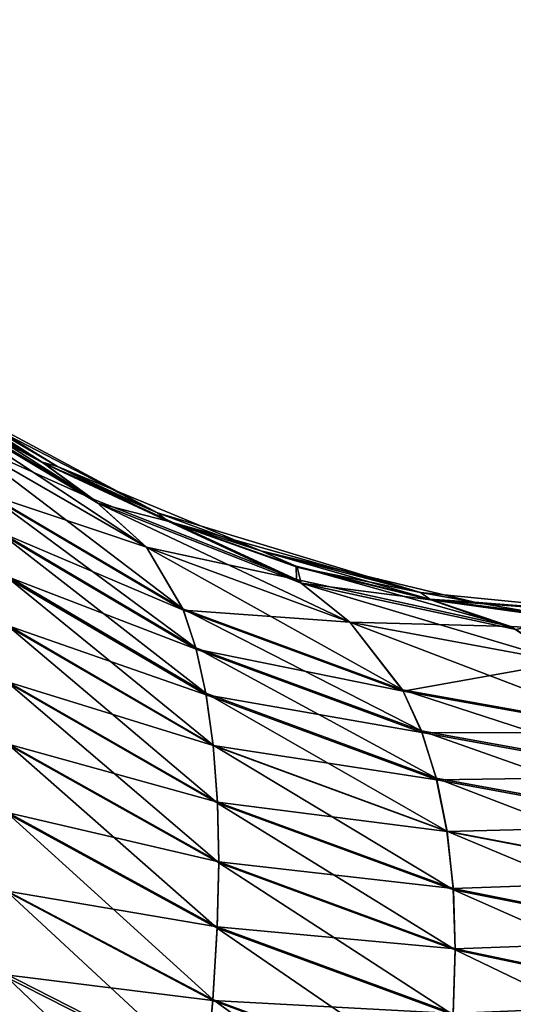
# Model space of a CAD drawing. Header units: metres. Extents: x -59 to 28, y 0 to 1560.
# Tile 80 of 117: x -29.533 to -29.357, y 1489.563 to 1489.914. Entities that reach past the tile are written whole.
import ezdxf

# ---------------------------------------------------------------- set-up
doc = ezdxf.new("R2010")
doc.units = ezdxf.units.M

msp = doc.modelspace()

# ---------------------------------------------------------------- linework, layer by layer
at = {"layer": 'ELYT3PV156'}
for points in [[(0.5, 1507.699951, 1436), (-57.788193, 52.299999, 1436), (-1.5, 1507.699951, 1436)], [(-57.788193, 52.299999, 1436), (0.5, 1507.699951, 1436), (-18.5, 52.299999, 1436)], [(-1.5, 1507.699951, 1436), (-57.788193, 52.299999, 1436), (-52, 1507.699951, 1436)], [(-52, 1507.699951, 1500), (-52.222115, 52.299999, 1500), (-5.785933, 1507.699951, 1500)], [(-52.222115, 52.299999, 1500), (-18.5, 52.299999, 1500), (-5.785933, 1507.699951, 1500)], [(-0.5, 52.299999), (-48.5, 1507.699951), (-1.5, 1507.699951)], [(-18.5, 52.299999), (-48.5, 1507.699951), (-1.5, 52.299999)], [(-1.5, 52.299999), (-48.5, 1507.699951), (-0.5, 52.299999)], [(-48.5, 1507.699951), (-18.5, 52.299999), (-48.5, 52.299999)], [(-18.5, 52.299999, 15.88146), (-48.174313, 1507.699951, 13.285294), (-48.174313, 52.299999, 13.285294)], [(-1.5, 52.299999, 17.368767), (-48.174313, 1507.699951, 13.285294), (-18.5, 52.299999, 15.88146)], [(-48.174313, 1507.699951, 13.285294), (0, 52.299999, 17.5), (-1.5, 1507.699951, 17.368767)], [(0, 52.299999, 17.5), (-48.174313, 1507.699951, 13.285294), (-1.5, 52.299999, 17.368767)], [(-29.519888, 1489.754517, 814.596069), (-29.525364, 1489.756104, 814.531006), (-29.586786, 1489.795532, 814.596069)], [(-29.525364, 1489.756104, 814.531006), (-29.567432, 1489.781128, 814.525452), (-29.586786, 1489.795532, 814.596069)], [(-29.519888, 1489.754517, 814.596069), (-29.586786, 1489.795532, 814.596069), (-29.570679, 1489.784302, 825.403931)], [(-29.519888, 1489.754517, 685.403931), (-29.586786, 1489.795532, 685.403931), (-29.525364, 1489.756104, 685.468994)], [(-29.586786, 1489.795532, 685.403931), (-29.567432, 1489.781128, 685.474548), (-29.525364, 1489.756104, 685.468994)], [(-29.519888, 1489.754517, 685.403931), (-29.570679, 1489.784302, 674.596069), (-29.586786, 1489.795532, 685.403931)], [(-29.507143, 1489.74292, 814.469238), (-29.573898, 1489.782959, 814.45166), (-29.567432, 1489.781128, 814.525452)], [(-29.507143, 1489.74292, 814.469238), (-29.554743, 1489.76416, 814.369629), (-29.573898, 1489.782959, 814.45166)], [(-29.567432, 1489.781128, 685.474548), (-29.573898, 1489.782959, 685.54834), (-29.507143, 1489.74292, 685.530762)], [(-29.573898, 1489.782959, 685.54834), (-29.554743, 1489.76416, 685.630371), (-29.507143, 1489.74292, 685.530762)], [(-29.484236, 1489.738037, 825.403931), (-29.519888, 1489.754517, 814.596069), (-29.570679, 1489.784302, 825.403931)], [(-29.570679, 1489.784302, 825.403931), (-29.567007, 1489.780762, 825.479004), (-29.484236, 1489.738037, 825.403931)], [(-29.519888, 1489.754517, 685.403931), (-29.484236, 1489.738037, 674.596069), (-29.570679, 1489.784302, 674.596069)], [(-29.570679, 1489.784302, 674.596069), (-29.484236, 1489.738037, 674.596069), (-29.567007, 1489.780762, 674.520996)], [(-29.505501, 1489.741455, 825.538635), (-29.572239, 1489.78125, 825.557312), (-29.488199, 1489.725708, 825.602722)], [(-29.488199, 1489.725708, 825.602722), (-29.572239, 1489.78125, 825.557312), (-29.554743, 1489.76416, 825.630371)], [(-29.567007, 1489.780762, 825.479004), (-29.572239, 1489.78125, 825.557312), (-29.524942, 1489.755737, 825.473145)], [(-29.572239, 1489.78125, 825.557312), (-29.505501, 1489.741455, 825.538635), (-29.524942, 1489.755737, 825.473145)], [(-29.505501, 1489.741455, 674.461365), (-29.488199, 1489.725708, 674.397278), (-29.572239, 1489.78125, 674.442688)], [(-29.488199, 1489.725708, 674.397278), (-29.554743, 1489.76416, 674.369629), (-29.572239, 1489.78125, 674.442688)], [(-29.567007, 1489.780762, 674.520996), (-29.524942, 1489.755737, 674.526855), (-29.572239, 1489.78125, 674.442688)], [(-29.524942, 1489.755737, 674.526855), (-29.505501, 1489.741455, 674.461365), (-29.572239, 1489.78125, 674.442688)], [(-29.525364, 1489.756104, 814.531006), (-29.507143, 1489.74292, 814.469238), (-29.567432, 1489.781128, 814.525452)], [(-29.525364, 1489.756104, 685.468994), (-29.567432, 1489.781128, 685.474548), (-29.507143, 1489.74292, 685.530762)], [(-29.567007, 1489.780762, 825.479004), (-29.524942, 1489.755737, 825.473145), (-29.484236, 1489.738037, 825.403931)], [(-29.484236, 1489.738037, 674.596069), (-29.524942, 1489.755737, 674.526855), (-29.567007, 1489.780762, 674.520996)], [(-29.545807, 1489.745361, 814.296448), (-29.554743, 1489.76416, 814.369629), (-29.475174, 1489.703735, 814.328674)], [(-29.554743, 1489.76416, 814.369629), (-29.488199, 1489.725708, 814.397278), (-29.475174, 1489.703735, 814.328674)], [(-29.554743, 1489.76416, 814.369629), (-29.507143, 1489.74292, 814.469238), (-29.488199, 1489.725708, 814.397278)], [(-29.488199, 1489.725708, 825.602722), (-29.554743, 1489.76416, 825.630371), (-29.545683, 1489.744995, 825.704773)], [(-29.475174, 1489.703735, 685.671326), (-29.554743, 1489.76416, 685.630371), (-29.545807, 1489.745361, 685.703552)], [(-29.554743, 1489.76416, 685.630371), (-29.475174, 1489.703735, 685.671326), (-29.488199, 1489.725708, 685.602722)], [(-29.554743, 1489.76416, 674.369629), (-29.488199, 1489.725708, 674.397278), (-29.545683, 1489.744995, 674.295227)], [(-29.554743, 1489.76416, 685.630371), (-29.488199, 1489.725708, 685.602722), (-29.507143, 1489.74292, 685.530762)], [(-29.507143, 1489.74292, 814.469238), (-29.525364, 1489.756104, 814.531006), (-29.434595, 1489.714233, 814.485901)], [(-29.525364, 1489.756104, 814.531006), (-29.481007, 1489.735229, 814.536316), (-29.434595, 1489.714233, 814.485901)], [(-29.525364, 1489.756104, 814.531006), (-29.519888, 1489.754517, 814.596069), (-29.481007, 1489.735229, 814.536316)], [(-29.507143, 1489.74292, 685.530762), (-29.434595, 1489.714233, 685.514099), (-29.525364, 1489.756104, 685.468994)], [(-29.434595, 1489.714233, 685.514099), (-29.481007, 1489.735229, 685.463684), (-29.525364, 1489.756104, 685.468994)], [(-29.525364, 1489.756104, 685.468994), (-29.481007, 1489.735229, 685.463684), (-29.519888, 1489.754517, 685.403931)], [(-29.484236, 1489.738037, 825.403931), (-29.524942, 1489.755737, 825.473145), (-29.480585, 1489.734985, 825.467407)], [(-29.524942, 1489.755737, 825.473145), (-29.505501, 1489.741455, 825.538635), (-29.480585, 1489.734985, 825.467407)], [(-29.505501, 1489.741455, 674.461365), (-29.524942, 1489.755737, 674.526855), (-29.480585, 1489.734985, 674.532593)], [(-29.480585, 1489.734985, 674.532593), (-29.524942, 1489.755737, 674.526855), (-29.484236, 1489.738037, 674.596069)], [(-29.519888, 1489.754517, 814.596069), (-29.447401, 1489.724487, 814.596069), (-29.481007, 1489.735229, 814.536316)], [(-29.447401, 1489.724487, 814.596069), (-29.519888, 1489.754517, 814.596069), (-29.484236, 1489.738037, 825.403931)], [(-29.481007, 1489.735229, 685.463684), (-29.447401, 1489.724487, 685.403931), (-29.519888, 1489.754517, 685.403931)], [(-29.447401, 1489.724487, 685.403931), (-29.484236, 1489.738037, 674.596069), (-29.519888, 1489.754517, 685.403931)], [(-29.542654, 1489.732422, 814.263611), (-29.545807, 1489.745361, 814.296448), (-29.470564, 1489.689819, 814.297974)], [(-29.545807, 1489.745361, 814.296448), (-29.475174, 1489.703735, 814.328674), (-29.470564, 1489.689819, 814.297974)], [(-29.470564, 1489.689819, 685.702026), (-29.545807, 1489.745361, 685.703552), (-29.542654, 1489.732422, 685.736389)], [(-29.545807, 1489.745361, 685.703552), (-29.470564, 1489.689819, 685.702026), (-29.475174, 1489.703735, 685.671326)], [(-29.474991, 1489.703247, 825.672424), (-29.488199, 1489.725708, 825.602722), (-29.545683, 1489.744995, 825.704773)], [(-29.545683, 1489.744995, 825.704773), (-29.542557, 1489.731934, 825.737549), (-29.474991, 1489.703247, 825.672424)], [(-29.545683, 1489.744995, 674.295227), (-29.488199, 1489.725708, 674.397278), (-29.474991, 1489.703247, 674.327576)], [(-29.474991, 1489.703247, 674.327576), (-29.542557, 1489.731934, 674.262451), (-29.545683, 1489.744995, 674.295227)], [(-29.507143, 1489.74292, 814.469238), (-29.434595, 1489.714233, 814.485901), (-29.488199, 1489.725708, 814.397278)], [(-29.507143, 1489.74292, 685.530762), (-29.488199, 1489.725708, 685.602722), (-29.434595, 1489.714233, 685.514099)], [(-29.432945, 1489.712891, 825.520935), (-29.505501, 1489.741455, 825.538635), (-29.41556, 1489.698975, 825.576538)], [(-29.41556, 1489.698975, 825.576538), (-29.505501, 1489.741455, 825.538635), (-29.488199, 1489.725708, 825.602722)], [(-29.480585, 1489.734985, 825.467407), (-29.505501, 1489.741455, 825.538635), (-29.432945, 1489.712891, 825.520935)], [(-29.432945, 1489.712891, 674.479065), (-29.41556, 1489.698975, 674.423462), (-29.505501, 1489.741455, 674.461365)], [(-29.41556, 1489.698975, 674.423462), (-29.488199, 1489.725708, 674.397278), (-29.505501, 1489.741455, 674.461365)], [(-29.432945, 1489.712891, 674.479065), (-29.505501, 1489.741455, 674.461365), (-29.480585, 1489.734985, 674.532593)], [(-29.390438, 1489.709595, 825.403931), (-29.447401, 1489.724487, 814.596069), (-29.484236, 1489.738037, 825.403931)], [(-29.480585, 1489.734985, 825.467407), (-29.390438, 1489.709595, 825.403931), (-29.484236, 1489.738037, 825.403931)], [(-29.484236, 1489.738037, 674.596069), (-29.447401, 1489.724487, 685.403931), (-29.390438, 1489.709595, 674.596069)], [(-29.484236, 1489.738037, 674.596069), (-29.390438, 1489.709595, 674.596069), (-29.480585, 1489.734985, 674.532593)], [(-29.447401, 1489.724487, 814.596069), (-29.43479, 1489.718994, 814.541504), (-29.481007, 1489.735229, 814.536316)], [(-29.43479, 1489.718994, 814.541504), (-29.434595, 1489.714233, 814.485901), (-29.481007, 1489.735229, 814.536316)], [(-29.481007, 1489.735229, 685.463684), (-29.43479, 1489.718994, 685.458496), (-29.447401, 1489.724487, 685.403931)], [(-29.43479, 1489.718994, 685.458496), (-29.481007, 1489.735229, 685.463684), (-29.434595, 1489.714233, 685.514099)], [(-29.432945, 1489.712891, 825.520935), (-29.434366, 1489.718628, 825.461975), (-29.480585, 1489.734985, 825.467407)], [(-29.434366, 1489.718628, 825.461975), (-29.390438, 1489.709595, 825.403931), (-29.480585, 1489.734985, 825.467407)], [(-29.390438, 1489.709595, 674.596069), (-29.434366, 1489.718628, 674.538025), (-29.480585, 1489.734985, 674.532593)], [(-29.480585, 1489.734985, 674.532593), (-29.434366, 1489.718628, 674.538025), (-29.432945, 1489.712891, 674.479065)], [(-29.540192, 1489.716797, 814.231995), (-29.542654, 1489.732422, 814.263611), (-29.466959, 1489.673706, 814.268433)], [(-29.542654, 1489.732422, 814.263611), (-29.470564, 1489.689819, 814.297974), (-29.466959, 1489.673706, 814.268433)], [(-29.466959, 1489.673706, 685.731567), (-29.542654, 1489.732422, 685.736389), (-29.540192, 1489.716797, 685.768005)], [(-29.542654, 1489.732422, 685.736389), (-29.466959, 1489.673706, 685.731567), (-29.470564, 1489.689819, 685.702026)], [(-29.542557, 1489.731934, 825.737549), (-29.540119, 1489.716187, 825.769043), (-29.470421, 1489.689331, 825.703125)], [(-29.542557, 1489.731934, 825.737549), (-29.470421, 1489.689331, 825.703125), (-29.474991, 1489.703247, 825.672424)], [(-29.470421, 1489.689331, 674.296875), (-29.540119, 1489.716187, 674.230957), (-29.542557, 1489.731934, 674.262451)], [(-29.542557, 1489.731934, 674.262451), (-29.474991, 1489.703247, 674.327576), (-29.470421, 1489.689331, 674.296875)], [(-29.475174, 1489.703735, 814.328674), (-29.488199, 1489.725708, 814.397278), (-29.396828, 1489.674927, 814.356934)], [(-29.488199, 1489.725708, 814.397278), (-29.41556, 1489.698975, 814.423462), (-29.396828, 1489.674927, 814.356934)], [(-29.488199, 1489.725708, 814.397278), (-29.434595, 1489.714233, 814.485901), (-29.41556, 1489.698975, 814.423462)], [(-29.41556, 1489.698975, 825.576538), (-29.488199, 1489.725708, 825.602722), (-29.474991, 1489.703247, 825.672424)], [(-29.475174, 1489.703735, 685.671326), (-29.396828, 1489.674927, 685.643066), (-29.488199, 1489.725708, 685.602722)], [(-29.488199, 1489.725708, 685.602722), (-29.396828, 1489.674927, 685.643066), (-29.41556, 1489.698975, 685.576538)], [(-29.488199, 1489.725708, 674.397278), (-29.41556, 1489.698975, 674.423462), (-29.474991, 1489.703247, 674.327576)], [(-29.488199, 1489.725708, 685.602722), (-29.41556, 1489.698975, 685.576538), (-29.434595, 1489.714233, 685.514099)], [(-29.371111, 1489.706177, 814.596069), (-29.387161, 1489.707275, 814.546326), (-29.447401, 1489.724487, 814.596069)], [(-29.387161, 1489.707275, 814.546326), (-29.43479, 1489.718994, 814.541504), (-29.447401, 1489.724487, 814.596069)], [(-29.447401, 1489.724487, 814.596069), (-29.390438, 1489.709595, 825.403931), (-29.371111, 1489.706177, 814.596069)], [(-29.371111, 1489.706177, 685.403931), (-29.447401, 1489.724487, 685.403931), (-29.387161, 1489.707275, 685.453674)], [(-29.447401, 1489.724487, 685.403931), (-29.43479, 1489.718994, 685.458496), (-29.387161, 1489.707275, 685.453674)], [(-29.447401, 1489.724487, 685.403931), (-29.371111, 1489.706177, 685.403931), (-29.390438, 1489.709595, 674.596069)], [(-29.538439, 1489.698364, 814.201965), (-29.540192, 1489.716797, 814.231995), (-29.464384, 1489.655151, 814.240234)], [(-29.540192, 1489.716797, 814.231995), (-29.466959, 1489.673706, 814.268433), (-29.464384, 1489.655151, 814.240234)], [(-29.464384, 1489.655151, 685.759766), (-29.540192, 1489.716797, 685.768005), (-29.538439, 1489.698364, 685.798035)], [(-29.540192, 1489.716797, 685.768005), (-29.464384, 1489.655151, 685.759766), (-29.466959, 1489.673706, 685.731567)], [(-29.540119, 1489.716187, 825.769043), (-29.538425, 1489.69812, 825.79834), (-29.466852, 1489.673096, 825.732605)], [(-29.540119, 1489.716187, 825.769043), (-29.466852, 1489.673096, 825.732605), (-29.470421, 1489.689331, 825.703125)], [(-29.466852, 1489.673096, 674.267395), (-29.538425, 1489.69812, 674.20166), (-29.540119, 1489.716187, 674.230957)], [(-29.540119, 1489.716187, 674.230957), (-29.470421, 1489.689331, 674.296875), (-29.466852, 1489.673096, 674.267395)], [(-29.387161, 1489.707275, 814.546326), (-29.358101, 1489.69751, 814.501221), (-29.43479, 1489.718994, 814.541504)], [(-29.358101, 1489.69751, 814.501221), (-29.434595, 1489.714233, 814.485901), (-29.43479, 1489.718994, 814.541504)], [(-29.387161, 1489.707275, 685.453674), (-29.43479, 1489.718994, 685.458496), (-29.358101, 1489.69751, 685.498779)], [(-29.43479, 1489.718994, 685.458496), (-29.434595, 1489.714233, 685.514099), (-29.358101, 1489.69751, 685.498779)], [(-29.390438, 1489.709595, 825.403931), (-29.434366, 1489.718628, 825.461975), (-29.386734, 1489.707031, 825.456787)], [(-29.434366, 1489.718628, 825.461975), (-29.432945, 1489.712891, 825.520935), (-29.386734, 1489.707031, 825.456787)], [(-29.432945, 1489.712891, 674.479065), (-29.434366, 1489.718628, 674.538025), (-29.386734, 1489.707031, 674.543213)], [(-29.386734, 1489.707031, 674.543213), (-29.434366, 1489.718628, 674.538025), (-29.390438, 1489.709595, 674.596069)], [(-29.434595, 1489.714233, 814.485901), (-29.358101, 1489.69751, 814.501221), (-29.41556, 1489.698975, 814.423462)], [(-29.434595, 1489.714233, 685.514099), (-29.41556, 1489.698975, 685.576538), (-29.358101, 1489.69751, 685.498779)], [(-29.432945, 1489.712891, 825.520935), (-29.338762, 1489.684814, 825.552551), (-29.356424, 1489.696411, 825.504639)], [(-29.338762, 1489.684814, 825.552551), (-29.432945, 1489.712891, 825.520935), (-29.41556, 1489.698975, 825.576538)], [(-29.386734, 1489.707031, 825.456787), (-29.432945, 1489.712891, 825.520935), (-29.356424, 1489.696411, 825.504639)], [(-29.356424, 1489.696411, 674.495361), (-29.338762, 1489.684814, 674.447449), (-29.432945, 1489.712891, 674.479065)], [(-29.338762, 1489.684814, 674.447449), (-29.41556, 1489.698975, 674.423462), (-29.432945, 1489.712891, 674.479065)], [(-29.356424, 1489.696411, 674.495361), (-29.432945, 1489.712891, 674.479065), (-29.386734, 1489.707031, 674.543213)], [(-29.390438, 1489.709595, 825.403931), (-29.292892, 1489.699951, 825.403931), (-29.371111, 1489.706177, 814.596069)], [(-29.390438, 1489.709595, 825.403931), (-29.386734, 1489.707031, 825.456787), (-29.292892, 1489.699951, 825.403931)], [(-29.371111, 1489.706177, 685.403931), (-29.292892, 1489.699951, 685.403931), (-29.390438, 1489.709595, 674.596069)], [(-29.390438, 1489.709595, 674.596069), (-29.292892, 1489.699951, 685.403931), (-29.292892, 1489.699951, 674.596069)], [(-29.390438, 1489.709595, 674.596069), (-29.292892, 1489.699951, 674.596069), (-29.386734, 1489.707031, 674.543213)], [(-29.358101, 1489.69751, 814.501221), (-29.387161, 1489.707275, 814.546326), (-29.27961, 1489.693359, 814.514832)], [(-29.387161, 1489.707275, 814.546326), (-29.338585, 1489.700439, 814.550903), (-29.27961, 1489.693359, 814.514832)], [(-29.387161, 1489.707275, 814.546326), (-29.371111, 1489.706177, 814.596069), (-29.338585, 1489.700439, 814.550903)], [(-29.358101, 1489.69751, 685.498779), (-29.27961, 1489.693359, 685.485168), (-29.387161, 1489.707275, 685.453674)], [(-29.27961, 1489.693359, 685.485168), (-29.338585, 1489.700439, 685.449097), (-29.387161, 1489.707275, 685.453674)], [(-29.387161, 1489.707275, 685.453674), (-29.338585, 1489.700439, 685.449097), (-29.371111, 1489.706177, 685.403931)], [(-29.386734, 1489.707031, 825.456787), (-29.338152, 1489.700195, 825.451965), (-29.292892, 1489.699951, 825.403931)], [(-29.386734, 1489.707031, 825.456787), (-29.356424, 1489.696411, 825.504639), (-29.338152, 1489.700195, 825.451965)], [(-29.292892, 1489.699951, 674.596069), (-29.338152, 1489.700195, 674.548035), (-29.386734, 1489.707031, 674.543213)], [(-29.386734, 1489.707031, 674.543213), (-29.338152, 1489.700195, 674.548035), (-29.356424, 1489.696411, 674.495361)], [(-29.371111, 1489.706177, 814.596069), (-29.292892, 1489.699951, 814.596069), (-29.338585, 1489.700439, 814.550903)], [(-29.371111, 1489.706177, 814.596069), (-29.292892, 1489.699951, 825.403931), (-29.292892, 1489.699951, 814.596069)], [(-29.338585, 1489.700439, 685.449097), (-29.292892, 1489.699951, 685.403931), (-29.371111, 1489.706177, 685.403931)], [(-29.470564, 1489.689819, 814.297974), (-29.475174, 1489.703735, 814.328674), (-29.390089, 1489.660278, 814.326965)], [(-29.475174, 1489.703735, 814.328674), (-29.396828, 1489.674927, 814.356934), (-29.390089, 1489.660278, 814.326965)], [(-29.470564, 1489.689819, 685.702026), (-29.390089, 1489.660278, 685.673035), (-29.475174, 1489.703735, 685.671326)], [(-29.475174, 1489.703735, 685.671326), (-29.390089, 1489.660278, 685.673035), (-29.396828, 1489.674927, 685.643066)], [(-29.396563, 1489.674438, 825.644165), (-29.41556, 1489.698975, 825.576538), (-29.474991, 1489.703247, 825.672424)], [(-29.474991, 1489.703247, 825.672424), (-29.470421, 1489.689331, 825.703125), (-29.396563, 1489.674438, 825.644165)], [(-29.474991, 1489.703247, 674.327576), (-29.41556, 1489.698975, 674.423462), (-29.396563, 1489.674438, 674.355835)], [(-29.474991, 1489.703247, 674.327576), (-29.396563, 1489.674438, 674.355835), (-29.470421, 1489.689331, 674.296875)], [(-29.537407, 1489.677246, 814.173706), (-29.538439, 1489.698364, 814.201965), (-29.462866, 1489.634521, 814.213623)], [(-29.538439, 1489.698364, 814.201965), (-29.464384, 1489.655151, 814.240234), (-29.462866, 1489.634521, 814.213623)], [(-29.462866, 1489.634521, 685.786377), (-29.538439, 1489.698364, 685.798035), (-29.537407, 1489.677246, 685.826294)], [(-29.538439, 1489.698364, 685.798035), (-29.462866, 1489.634521, 685.786377), (-29.464384, 1489.655151, 685.759766)], [(-29.538425, 1489.69812, 825.79834), (-29.537416, 1489.677612, 825.825867), (-29.464365, 1489.655029, 825.760071)], [(-29.538425, 1489.69812, 825.79834), (-29.464365, 1489.655029, 825.760071), (-29.466852, 1489.673096, 825.732605)], [(-29.464365, 1489.655029, 674.239929), (-29.537416, 1489.677612, 674.174133), (-29.538425, 1489.69812, 674.20166)], [(-29.538425, 1489.69812, 674.20166), (-29.466852, 1489.673096, 674.267395), (-29.464365, 1489.655029, 674.239929)], [(-29.396828, 1489.674927, 814.356934), (-29.41556, 1489.698975, 814.423462), (-29.313204, 1489.659912, 814.38031)], [(-29.41556, 1489.698975, 814.423462), (-29.338762, 1489.684814, 814.447449), (-29.313204, 1489.659912, 814.38031)], [(-29.41556, 1489.698975, 814.423462), (-29.358101, 1489.69751, 814.501221), (-29.338762, 1489.684814, 814.447449)], [(-29.338762, 1489.684814, 825.552551), (-29.41556, 1489.698975, 825.576538), (-29.396563, 1489.674438, 825.644165)], [(-29.396828, 1489.674927, 685.643066), (-29.313204, 1489.659912, 685.61969), (-29.41556, 1489.698975, 685.576538)], [(-29.41556, 1489.698975, 685.576538), (-29.313204, 1489.659912, 685.61969), (-29.338762, 1489.684814, 685.552551)], [(-29.41556, 1489.698975, 674.423462), (-29.338762, 1489.684814, 674.447449), (-29.396563, 1489.674438, 674.355835)], [(-29.41556, 1489.698975, 685.576538), (-29.338762, 1489.684814, 685.552551), (-29.358101, 1489.69751, 685.498779)], [(-29.358101, 1489.69751, 814.501221), (-29.27961, 1489.693359, 814.514832), (-29.338762, 1489.684814, 814.447449)], [(-29.358101, 1489.69751, 685.498779), (-29.338762, 1489.684814, 685.552551), (-29.27961, 1489.693359, 685.485168)], [(-29.466959, 1489.673706, 814.268433), (-29.470564, 1489.689819, 814.297974), (-29.384768, 1489.643433, 814.298035)], [(-29.470564, 1489.689819, 814.297974), (-29.390089, 1489.660278, 814.326965), (-29.384768, 1489.643433, 814.298035)], [(-29.466959, 1489.673706, 685.731567), (-29.384768, 1489.643433, 685.701965), (-29.470564, 1489.689819, 685.702026)], [(-29.470564, 1489.689819, 685.702026), (-29.384768, 1489.643433, 685.701965), (-29.390089, 1489.660278, 685.673035)], [(-29.470421, 1489.689331, 825.703125), (-29.466852, 1489.673096, 825.732605), (-29.389877, 1489.659668, 825.674072)], [(-29.470421, 1489.689331, 825.703125), (-29.389877, 1489.659668, 825.674072), (-29.396563, 1489.674438, 825.644165)], [(-29.470421, 1489.689331, 674.296875), (-29.389877, 1489.659668, 674.325928), (-29.466852, 1489.673096, 674.267395)], [(-29.470421, 1489.689331, 674.296875), (-29.396563, 1489.674438, 674.355835), (-29.389877, 1489.659668, 674.325928)], [(-29.312838, 1489.659424, 825.620789), (-29.338762, 1489.684814, 825.552551), (-29.396563, 1489.674438, 825.644165)], [(-29.396563, 1489.674438, 674.355835), (-29.338762, 1489.684814, 674.447449), (-29.312838, 1489.659424, 674.379211)], [(-29.537416, 1489.677612, 825.825867), (-29.537102, 1489.655396, 825.850647), (-29.462881, 1489.634888, 825.786011)], [(-29.537416, 1489.677612, 825.825867), (-29.462881, 1489.634888, 825.786011), (-29.464365, 1489.655029, 825.760071)], [(-29.462881, 1489.634888, 674.213989), (-29.537102, 1489.655396, 674.149353), (-29.537416, 1489.677612, 674.174133)], [(-29.462881, 1489.634888, 674.213989), (-29.537416, 1489.677612, 674.174133), (-29.464365, 1489.655029, 674.239929)], [(-29.537102, 1489.655029, 814.148987), (-29.537407, 1489.677246, 814.173706), (-29.46241, 1489.613159, 814.190063)], [(-29.537407, 1489.677246, 814.173706), (-29.462866, 1489.634521, 814.213623), (-29.46241, 1489.613159, 814.190063)], [(-29.46241, 1489.613159, 685.809937), (-29.537407, 1489.677246, 685.826294), (-29.537102, 1489.655029, 685.851013)], [(-29.537407, 1489.677246, 685.826294), (-29.46241, 1489.613159, 685.809937), (-29.462866, 1489.634521, 685.786377)], [(-29.464384, 1489.655151, 814.240234), (-29.466959, 1489.673706, 814.268433), (-29.380938, 1489.624512, 814.270325)], [(-29.466959, 1489.673706, 814.268433), (-29.384768, 1489.643433, 814.298035), (-29.380938, 1489.624512, 814.270325)], [(-29.464384, 1489.655151, 685.759766), (-29.380938, 1489.624512, 685.729675), (-29.466959, 1489.673706, 685.731567)], [(-29.466959, 1489.673706, 685.731567), (-29.380938, 1489.624512, 685.729675), (-29.384768, 1489.643433, 685.701965)], [(-29.390089, 1489.660278, 814.326965), (-29.396828, 1489.674927, 814.356934), (-29.303865, 1489.644653, 814.34967)], [(-29.396828, 1489.674927, 814.356934), (-29.313204, 1489.659912, 814.38031), (-29.303865, 1489.644653, 814.34967)], [(-29.390089, 1489.660278, 685.673035), (-29.303865, 1489.644653, 685.65033), (-29.396828, 1489.674927, 685.643066)], [(-29.396828, 1489.674927, 685.643066), (-29.303865, 1489.644653, 685.65033), (-29.313204, 1489.659912, 685.61969)], [(-29.396563, 1489.674438, 825.644165), (-29.389877, 1489.659668, 825.674072), (-29.312838, 1489.659424, 825.620789)], [(-29.396563, 1489.674438, 674.355835), (-29.312838, 1489.659424, 674.379211), (-29.389877, 1489.659668, 674.325928)], [(-29.466852, 1489.673096, 825.732605), (-29.464365, 1489.655029, 825.760071), (-29.384609, 1489.642822, 825.702942)], [(-29.466852, 1489.673096, 825.732605), (-29.384609, 1489.642822, 825.702942), (-29.389877, 1489.659668, 825.674072)], [(-29.466852, 1489.673096, 674.267395), (-29.384609, 1489.642822, 674.297058), (-29.464365, 1489.655029, 674.239929)], [(-29.466852, 1489.673096, 674.267395), (-29.389877, 1489.659668, 674.325928), (-29.384609, 1489.642822, 674.297058)], [(-29.384768, 1489.643433, 814.298035), (-29.390089, 1489.660278, 814.326965), (-29.296429, 1489.627197, 814.319885)], [(-29.390089, 1489.660278, 814.326965), (-29.303865, 1489.644653, 814.34967), (-29.296429, 1489.627197, 814.319885)], [(-29.384768, 1489.643433, 685.701965), (-29.296429, 1489.627197, 685.680115), (-29.390089, 1489.660278, 685.673035)], [(-29.390089, 1489.660278, 685.673035), (-29.296429, 1489.627197, 685.680115), (-29.303865, 1489.644653, 685.65033)], [(-29.389877, 1489.659668, 825.674072), (-29.384609, 1489.642822, 825.702942), (-29.30357, 1489.644043, 825.651367)], [(-29.389877, 1489.659668, 825.674072), (-29.30357, 1489.644043, 825.651367), (-29.312838, 1489.659424, 825.620789)], [(-29.389877, 1489.659668, 674.325928), (-29.30357, 1489.644043, 674.348633), (-29.384609, 1489.642822, 674.297058)], [(-29.389877, 1489.659668, 674.325928), (-29.312838, 1489.659424, 674.379211), (-29.30357, 1489.644043, 674.348633)], [(-29.537453, 1489.630615, 814.126282), (-29.537102, 1489.655029, 814.148987), (-29.462915, 1489.589966, 814.168213)], [(-29.462915, 1489.589966, 685.831787), (-29.537102, 1489.655029, 685.851013), (-29.537453, 1489.630615, 685.873718)], [(-29.537102, 1489.655396, 825.850647), (-29.537441, 1489.630981, 825.873352), (-29.46241, 1489.613525, 825.80957)], [(-29.46241, 1489.613525, 674.19043), (-29.537441, 1489.630981, 674.126648), (-29.537102, 1489.655396, 674.149353)], [(-29.537102, 1489.655396, 825.850647), (-29.46241, 1489.613525, 825.80957), (-29.462881, 1489.634888, 825.786011)], [(-29.46241, 1489.613525, 674.19043), (-29.537102, 1489.655396, 674.149353), (-29.462881, 1489.634888, 674.213989)], [(-29.537102, 1489.655029, 814.148987), (-29.46241, 1489.613159, 814.190063), (-29.462915, 1489.589966, 814.168213)], [(-29.46241, 1489.613159, 685.809937), (-29.537102, 1489.655029, 685.851013), (-29.462915, 1489.589966, 685.831787)], [(-29.462866, 1489.634521, 814.213623), (-29.464384, 1489.655151, 814.240234), (-29.378662, 1489.603638, 814.244019)], [(-29.464384, 1489.655151, 814.240234), (-29.380938, 1489.624512, 814.270325), (-29.378662, 1489.603638, 814.244019)], [(-29.462866, 1489.634521, 685.786377), (-29.378662, 1489.603638, 685.755981), (-29.464384, 1489.655151, 685.759766)], [(-29.464384, 1489.655151, 685.759766), (-29.378662, 1489.603638, 685.755981), (-29.380938, 1489.624512, 685.729675)], [(-29.464365, 1489.655029, 825.760071), (-29.462881, 1489.634888, 825.786011), (-29.380907, 1489.62439, 825.729919)], [(-29.464365, 1489.655029, 825.760071), (-29.380907, 1489.62439, 825.729919), (-29.384609, 1489.642822, 825.702942)], [(-29.380907, 1489.62439, 674.270081), (-29.462881, 1489.634888, 674.213989), (-29.464365, 1489.655029, 674.239929)], [(-29.464365, 1489.655029, 674.239929), (-29.384609, 1489.642822, 674.297058), (-29.380907, 1489.62439, 674.270081)], [(-29.380938, 1489.624512, 814.270325), (-29.384768, 1489.643433, 814.298035), (-29.291039, 1489.607422, 814.291199)], [(-29.384768, 1489.643433, 814.298035), (-29.296429, 1489.627197, 814.319885), (-29.291039, 1489.607422, 814.291199)], [(-29.380938, 1489.624512, 685.729675), (-29.291039, 1489.607422, 685.708801), (-29.384768, 1489.643433, 685.701965)], [(-29.384768, 1489.643433, 685.701965), (-29.291039, 1489.607422, 685.708801), (-29.296429, 1489.627197, 685.680115)], [(-29.384609, 1489.642822, 825.702942), (-29.296207, 1489.626465, 825.681091), (-29.30357, 1489.644043, 825.651367)], [(-29.384609, 1489.642822, 674.297058), (-29.30357, 1489.644043, 674.348633), (-29.296207, 1489.626465, 674.318909)], [(-29.384609, 1489.642822, 825.702942), (-29.380907, 1489.62439, 825.729919), (-29.296207, 1489.626465, 825.681091)], [(-29.384609, 1489.642822, 674.297058), (-29.296207, 1489.626465, 674.318909), (-29.380907, 1489.62439, 674.270081)], [(-29.462881, 1489.634888, 825.786011), (-29.46241, 1489.613525, 825.80957), (-29.378683, 1489.604004, 825.755615)], [(-29.462881, 1489.634888, 825.786011), (-29.378683, 1489.604004, 825.755615), (-29.380907, 1489.62439, 825.729919)], [(-29.378683, 1489.604004, 674.244385), (-29.46241, 1489.613525, 674.19043), (-29.462881, 1489.634888, 674.213989)], [(-29.378683, 1489.604004, 674.244385), (-29.462881, 1489.634888, 674.213989), (-29.380907, 1489.62439, 674.270081)], [(-29.46241, 1489.613159, 814.190063), (-29.462866, 1489.634521, 814.213623), (-29.377974, 1489.582153, 814.22052)], [(-29.462866, 1489.634521, 814.213623), (-29.378662, 1489.603638, 814.244019), (-29.377974, 1489.582153, 814.22052)], [(-29.46241, 1489.613159, 685.809937), (-29.377974, 1489.582153, 685.77948), (-29.462866, 1489.634521, 685.786377)], [(-29.462866, 1489.634521, 685.786377), (-29.377974, 1489.582153, 685.77948), (-29.378662, 1489.603638, 685.755981)], [(-29.537441, 1489.630981, 825.873352), (-29.538509, 1489.603271, 825.894958), (-29.4629, 1489.590332, 825.831421)], [(-29.4629, 1489.590332, 674.168579), (-29.538509, 1489.603271, 674.105042), (-29.537441, 1489.630981, 674.126648)], [(-29.538496, 1489.603516, 814.105225), (-29.537453, 1489.630615, 814.126282), (-29.464437, 1489.564453, 814.147644)], [(-29.464437, 1489.564453, 685.852356), (-29.537453, 1489.630615, 685.873718), (-29.538496, 1489.603516, 685.894775)], [(-29.537453, 1489.630615, 814.126282), (-29.462915, 1489.589966, 814.168213), (-29.464437, 1489.564453, 814.147644)], [(-29.462915, 1489.589966, 685.831787), (-29.537453, 1489.630615, 685.873718), (-29.464437, 1489.564453, 685.852356)], [(-29.537441, 1489.630981, 825.873352), (-29.4629, 1489.590332, 825.831421), (-29.46241, 1489.613525, 825.80957)], [(-29.537441, 1489.630981, 674.126648), (-29.46241, 1489.613525, 674.19043), (-29.4629, 1489.590332, 674.168579)], [(-29.378662, 1489.603638, 814.244019), (-29.380938, 1489.624512, 814.270325), (-29.287817, 1489.585571, 814.263733)], [(-29.380938, 1489.624512, 814.270325), (-29.291039, 1489.607422, 814.291199), (-29.287817, 1489.585571, 814.263733)], [(-29.378662, 1489.603638, 685.755981), (-29.287817, 1489.585571, 685.736267), (-29.380938, 1489.624512, 685.729675)], [(-29.380938, 1489.624512, 685.729675), (-29.287817, 1489.585571, 685.736267), (-29.291039, 1489.607422, 685.708801)], [(-29.380907, 1489.62439, 825.729919), (-29.290997, 1489.607178, 825.709106), (-29.296207, 1489.626465, 825.681091)], [(-29.380907, 1489.62439, 674.270081), (-29.296207, 1489.626465, 674.318909), (-29.290997, 1489.607178, 674.290894)], [(-29.380907, 1489.62439, 825.729919), (-29.378683, 1489.604004, 825.755615), (-29.290997, 1489.607178, 825.709106)], [(-29.290997, 1489.607178, 674.290894), (-29.378683, 1489.604004, 674.244385), (-29.380907, 1489.62439, 674.270081)], [(-29.462915, 1489.589966, 814.168213), (-29.46241, 1489.613159, 814.190063), (-29.378719, 1489.55896, 814.198608)], [(-29.378719, 1489.55896, 685.801392), (-29.46241, 1489.613159, 685.809937), (-29.462915, 1489.589966, 685.831787)], [(-29.46241, 1489.613525, 825.80957), (-29.4629, 1489.590332, 825.831421), (-29.377972, 1489.58252, 825.779114)], [(-29.46241, 1489.613525, 674.19043), (-29.377972, 1489.58252, 674.220886), (-29.4629, 1489.590332, 674.168579)], [(-29.46241, 1489.613525, 825.80957), (-29.377972, 1489.58252, 825.779114), (-29.378683, 1489.604004, 825.755615)], [(-29.377972, 1489.58252, 674.220886), (-29.46241, 1489.613525, 674.19043), (-29.378683, 1489.604004, 674.244385)], [(-29.46241, 1489.613159, 814.190063), (-29.377974, 1489.582153, 814.22052), (-29.378719, 1489.55896, 814.198608)], [(-29.377974, 1489.582153, 685.77948), (-29.46241, 1489.613159, 685.809937), (-29.378719, 1489.55896, 685.801392)], [(-29.378683, 1489.604004, 825.755615), (-29.287848, 1489.585815, 825.73584), (-29.290997, 1489.607178, 825.709106)], [(-29.287848, 1489.585815, 674.26416), (-29.378683, 1489.604004, 674.244385), (-29.290997, 1489.607178, 674.290894)], [(-29.538509, 1489.603271, 825.894958), (-29.5403, 1489.573486, 825.91394), (-29.464457, 1489.564087, 825.852539)], [(-29.464457, 1489.564087, 674.147461), (-29.5403, 1489.573486, 674.08606), (-29.538509, 1489.603271, 674.105042)], [(-29.540228, 1489.574585, 814.08667), (-29.538496, 1489.603516, 814.105225), (-29.466961, 1489.537231, 814.129089)], [(-29.466961, 1489.537231, 685.870911), (-29.538496, 1489.603516, 685.894775), (-29.540228, 1489.574585, 685.91333)], [(-29.538509, 1489.603271, 825.894958), (-29.464457, 1489.564087, 825.852539), (-29.4629, 1489.590332, 825.831421)], [(-29.538509, 1489.603271, 674.105042), (-29.4629, 1489.590332, 674.168579), (-29.464457, 1489.564087, 674.147461)], [(-29.538496, 1489.603516, 814.105225), (-29.464437, 1489.564453, 814.147644), (-29.466961, 1489.537231, 814.129089)], [(-29.538496, 1489.603516, 685.894775), (-29.466961, 1489.537231, 685.870911), (-29.464437, 1489.564453, 685.852356)], [(-29.378683, 1489.604004, 825.755615), (-29.377972, 1489.58252, 825.779114), (-29.287848, 1489.585815, 825.73584)], [(-29.287848, 1489.585815, 674.26416), (-29.377972, 1489.58252, 674.220886), (-29.378683, 1489.604004, 674.244385)], [(-29.377974, 1489.582153, 814.22052), (-29.378662, 1489.603638, 814.244019), (-29.286835, 1489.562988, 814.239258)], [(-29.378662, 1489.603638, 814.244019), (-29.287817, 1489.585571, 814.263733), (-29.286835, 1489.562988, 814.239258)], [(-29.377974, 1489.582153, 685.77948), (-29.286835, 1489.562988, 685.760742), (-29.378662, 1489.603638, 685.755981)], [(-29.378662, 1489.603638, 685.755981), (-29.286835, 1489.562988, 685.760742), (-29.287817, 1489.585571, 685.736267)], [(-29.4629, 1489.590332, 825.831421), (-29.464457, 1489.564087, 825.852539), (-29.378696, 1489.559448, 825.801025)], [(-29.4629, 1489.590332, 674.168579), (-29.378696, 1489.559448, 674.198975), (-29.464457, 1489.564087, 674.147461)], [(-29.464437, 1489.564453, 814.147644), (-29.462915, 1489.589966, 814.168213), (-29.38098, 1489.533691, 814.177734)], [(-29.38098, 1489.533691, 685.822266), (-29.462915, 1489.589966, 685.831787), (-29.464437, 1489.564453, 685.852356)], [(-29.462915, 1489.589966, 814.168213), (-29.378719, 1489.55896, 814.198608), (-29.38098, 1489.533691, 814.177734)], [(-29.378719, 1489.55896, 685.801392), (-29.462915, 1489.589966, 685.831787), (-29.38098, 1489.533691, 685.822266)], [(-29.4629, 1489.590332, 825.831421), (-29.378696, 1489.559448, 825.801025), (-29.377972, 1489.58252, 825.779114)], [(-29.4629, 1489.590332, 674.168579), (-29.377972, 1489.58252, 674.220886), (-29.378696, 1489.559448, 674.198975)], [(-29.377972, 1489.58252, 825.779114), (-29.286835, 1489.563354, 825.760376), (-29.287848, 1489.585815, 825.73584)], [(-29.286835, 1489.563354, 674.239624), (-29.377972, 1489.58252, 674.220886), (-29.287848, 1489.585815, 674.26416)], [(-29.378719, 1489.55896, 814.198608), (-29.377974, 1489.582153, 814.22052), (-29.287884, 1489.538818, 814.216309)], [(-29.287884, 1489.538818, 685.783691), (-29.377974, 1489.582153, 685.77948), (-29.378719, 1489.55896, 685.801392)], [(-29.377972, 1489.58252, 825.779114), (-29.378696, 1489.559448, 825.801025), (-29.286835, 1489.563354, 825.760376)], [(-29.377972, 1489.58252, 674.220886), (-29.286835, 1489.563354, 674.239624), (-29.378696, 1489.559448, 674.198975)], [(-29.377974, 1489.582153, 814.22052), (-29.286835, 1489.562988, 814.239258), (-29.287884, 1489.538818, 814.216309)], [(-29.286835, 1489.562988, 685.760742), (-29.377974, 1489.582153, 685.77948), (-29.287884, 1489.538818, 685.783691)], [(-29.5403, 1489.573486, 825.91394), (-29.542801, 1489.542236, 825.930176), (-29.467068, 1489.536377, 825.871521)], [(-29.467068, 1489.536377, 674.128479), (-29.542801, 1489.542236, 674.069824), (-29.5403, 1489.573486, 674.08606)], [(-29.542702, 1489.543335, 814.070313), (-29.540228, 1489.574585, 814.08667), (-29.470568, 1489.508179, 814.112305)], [(-29.470568, 1489.508179, 685.887695), (-29.540228, 1489.574585, 685.91333), (-29.542702, 1489.543335, 685.929688)], [(-29.5403, 1489.573486, 825.91394), (-29.467068, 1489.536377, 825.871521), (-29.464457, 1489.564087, 825.852539)], [(-29.5403, 1489.573486, 674.08606), (-29.464457, 1489.564087, 674.147461), (-29.467068, 1489.536377, 674.128479)], [(-29.540228, 1489.574585, 814.08667), (-29.466961, 1489.537231, 814.129089), (-29.470568, 1489.508179, 814.112305)], [(-29.540228, 1489.574585, 685.91333), (-29.470568, 1489.508179, 685.887695), (-29.466961, 1489.537231, 685.870911)], [(-29.464457, 1489.564087, 825.852539), (-29.467068, 1489.536377, 825.871521), (-29.38101, 1489.533447, 825.822449)], [(-29.464457, 1489.564087, 674.147461), (-29.38101, 1489.533447, 674.177551), (-29.467068, 1489.536377, 674.128479)], [(-29.466961, 1489.537231, 814.129089), (-29.464437, 1489.564453, 814.147644), (-29.38472, 1489.50708, 814.158813)], [(-29.466961, 1489.537231, 685.870911), (-29.38472, 1489.50708, 685.841187), (-29.464437, 1489.564453, 685.852356)], [(-29.464457, 1489.564087, 825.852539), (-29.38101, 1489.533447, 825.822449), (-29.378696, 1489.559448, 825.801025)], [(-29.464457, 1489.564087, 674.147461), (-29.378696, 1489.559448, 674.198975), (-29.38101, 1489.533447, 674.177551)], [(-29.464437, 1489.564453, 814.147644), (-29.38098, 1489.533691, 814.177734), (-29.38472, 1489.50708, 814.158813)], [(-29.464437, 1489.564453, 685.852356), (-29.38472, 1489.50708, 685.841187), (-29.38098, 1489.533691, 685.822266)], [(-29.378696, 1489.559448, 825.801025), (-29.287851, 1489.539307, 825.783325), (-29.286835, 1489.563354, 825.760376)], [(-29.378696, 1489.559448, 674.198975), (-29.286835, 1489.563354, 674.239624), (-29.287851, 1489.539307, 674.216675)]]:
    msp.add_3dface(points, dxfattribs=at)

doc.saveas('drawing.dxf')
